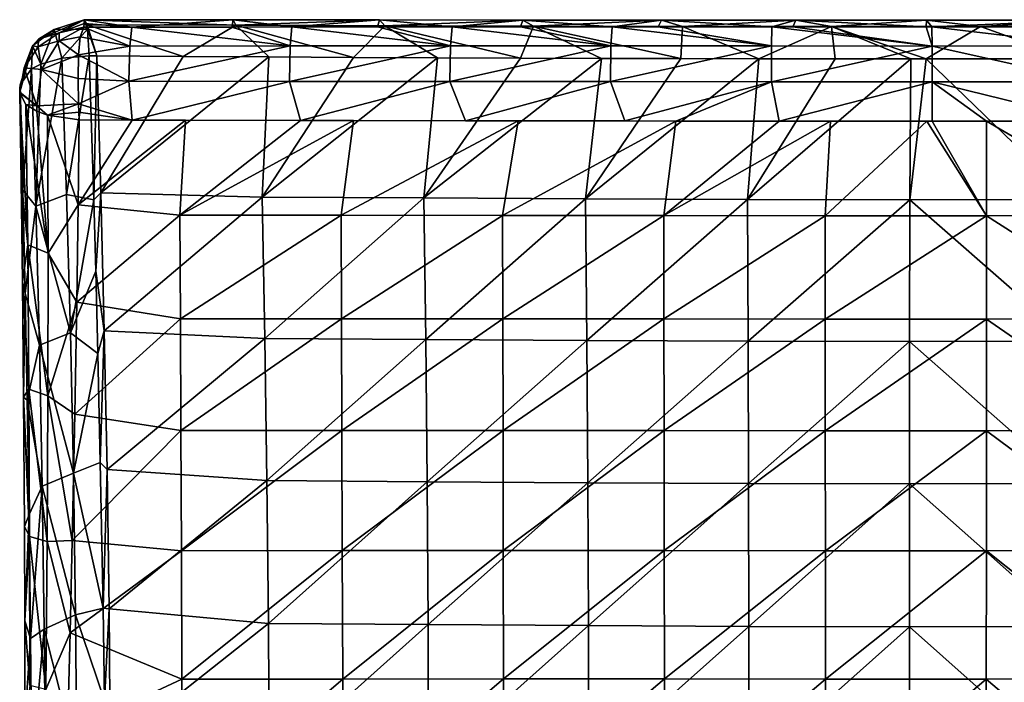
# Model space of a CAD drawing. Header units: millimetres. Extents: x -222 to 222, y 0 to 856.
# Tile 25 of 27: x -205 to 23, y 703 to 856. Entities that reach past the tile are written whole.
import ezdxf

# ---------------------------------------------------------------- set-up
doc = ezdxf.new("R2010")
doc.units = ezdxf.units.MM
doc.header["$LTSCALE"] = 65.185185
for name, color, linetype in [('18', 7, 'CONTINUOUS'), ('19', 7, 'CONTINUOUS'), ('20', 7, 'CONTINUOUS'), ('22', 7, 'CONTINUOUS'), ('24', 7, 'CONTINUOUS'), ('26', 7, 'CONTINUOUS'), ('27', 7, 'CONTINUOUS'), ('30', 7, 'CONTINUOUS'), ('31', 7, 'CONTINUOUS'), ('32', 7, 'CONTINUOUS'), ('35', 7, 'CONTINUOUS'), ('36', 7, 'CONTINUOUS')]:
    doc.layers.add(name, color=color, linetype=linetype)

msp = doc.modelspace()

# ---------------------------------------------------------------- linework, layer by layer
at = {"layer": '18', "linetype": 'Continuous'}
for points in [[(-191.01, 832.56, -534.63), (-178.71, 832.53, -535.28), (-191.19, 812.97, -525.48), (-191.01, 832.56, -534.63)], [(-178.71, 832.53, -535.28), (-166.45, 832.5, -535.89), (-191.19, 812.97, -525.48), (-178.71, 832.53, -535.28)], [(-166.45, 832.5, -535.89), (-167.69, 810.56, -525.5), (-191.19, 812.97, -525.48), (-166.45, 832.5, -535.89)], [(-166.45, 832.5, -535.89), (-139.89, 832.43, -537.05), (-167.69, 810.56, -525.5), (-166.45, 832.5, -535.89)], [(-139.89, 832.43, -537.05), (-127.63, 832.41, -537.52), (-167.69, 810.56, -525.5), (-139.89, 832.43, -537.05)], [(-127.63, 832.41, -537.52), (-130.46, 810.54, -526.89), (-167.69, 810.56, -525.5), (-127.63, 832.41, -537.52)], [(-127.63, 832.41, -537.52), (-89.59, 832.35, -538.69), (-130.46, 810.54, -526.89), (-127.63, 832.41, -537.52)], [(-101.71, 832.37, -538.36), (-89.59, 832.35, -538.69), (-127.63, 832.41, -537.52), (-101.71, 832.37, -538.36)], [(-89.59, 832.35, -538.69), (-93.2, 810.51, -527.92), (-130.46, 810.54, -526.89), (-89.59, 832.35, -538.69)], [(-89.59, 832.35, -538.69), (-53.14, 832.31, -539.43), (-93.2, 810.51, -527.92), (-89.59, 832.35, -538.69)], [(-53.14, 832.31, -539.43), (-55.94, 810.47, -528.6), (-93.2, 810.51, -527.92), (-53.14, 832.31, -539.43)], [(-64.95, 832.32, -539.24), (-53.14, 832.31, -539.43), (-89.59, 832.35, -538.69), (-64.95, 832.32, -539.24)], [(-53.14, 832.31, -539.43), (-29.26, 832.3, -539.71), (-55.94, 810.47, -528.6), (-53.14, 832.31, -539.43)], [(-29.26, 832.3, -539.71), (-17.47, 832.29, -539.79), (-55.94, 810.47, -528.6), (-29.26, 832.3, -539.71)], [(-17.47, 832.29, -539.79), (-18.67, 810.42, -528.92), (-55.94, 810.47, -528.6), (-17.47, 832.29, -539.79)], [(4.83, 832.29, -539.83), (18.61, 810.4, -528.91), (-18.67, 810.42, -528.92), (4.83, 832.29, -539.83)], [(-17.47, 832.29, -539.79), (4.83, 832.29, -539.83), (-18.67, 810.42, -528.92), (-17.47, 832.29, -539.79)], [(6.01, 832.29, -539.83), (18.61, 810.4, -528.91), (4.83, 832.29, -539.83), (6.01, 832.29, -539.83)], [(18.61, 832.29, -539.79), (18.61, 810.4, -528.91), (6.01, 832.29, -539.83), (18.61, 832.29, -539.79)], [(43.11, 832.3, -539.57), (55.88, 810.46, -528.59), (18.61, 832.29, -539.79), (43.11, 832.3, -539.57)], [(18.61, 832.29, -539.79), (55.88, 810.46, -528.59), (18.61, 810.4, -528.91), (18.61, 832.29, -539.79)], [(-191.19, 812.97, -525.48), (-167.69, 810.56, -525.5), (-191.49, 790.49, -516.33), (-191.19, 812.97, -525.48)], [(-167.69, 810.56, -525.5), (-167.59, 786.65, -515.81), (-191.49, 790.49, -516.33), (-167.69, 810.56, -525.5)], [(-167.69, 810.56, -525.5), (-130.46, 810.54, -526.89), (-167.59, 786.65, -515.81), (-167.69, 810.56, -525.5)], [(-130.46, 810.54, -526.89), (-130.37, 786.66, -516.99), (-167.59, 786.65, -515.81), (-130.46, 810.54, -526.89)], [(-130.46, 810.54, -526.89), (-93.2, 810.51, -527.92), (-130.37, 786.66, -516.99), (-130.46, 810.54, -526.89)], [(-93.2, 810.51, -527.92), (-93.15, 786.65, -517.87), (-130.37, 786.66, -516.99), (-93.2, 810.51, -527.92)], [(-93.2, 810.51, -527.92), (-55.94, 810.47, -528.6), (-93.15, 786.65, -517.87), (-93.2, 810.51, -527.92)], [(-55.94, 810.47, -528.6), (-55.91, 786.62, -518.45), (-93.15, 786.65, -517.87), (-55.94, 810.47, -528.6)], [(-55.94, 810.47, -528.6), (-18.67, 810.42, -528.92), (-55.91, 786.62, -518.45), (-55.94, 810.47, -528.6)], [(-18.67, 810.42, -528.92), (-18.66, 786.57, -518.72), (-55.91, 786.62, -518.45), (-18.67, 810.42, -528.92)], [(-18.67, 810.42, -528.92), (18.61, 810.4, -528.91), (-18.66, 786.57, -518.72), (-18.67, 810.42, -528.92)], [(18.61, 810.4, -528.91), (18.59, 786.55, -518.72), (-18.66, 786.57, -518.72), (18.61, 810.4, -528.91)], [(18.61, 810.4, -528.91), (55.84, 786.61, -518.44), (18.59, 786.55, -518.72), (18.61, 810.4, -528.91)], [(55.88, 810.46, -528.59), (55.84, 786.61, -518.44), (18.61, 810.4, -528.91), (55.88, 810.46, -528.59)], [(-191.49, 790.49, -516.33), (-167.59, 786.65, -515.81), (-191.95, 764.59, -507.19), (-191.49, 790.49, -516.33)], [(-167.59, 786.65, -515.81), (-167.48, 760.83, -506.76), (-191.95, 764.59, -507.19), (-167.59, 786.65, -515.81)], [(-167.59, 786.65, -515.81), (-130.37, 786.66, -516.99), (-167.48, 760.83, -506.76), (-167.59, 786.65, -515.81)], [(-130.37, 786.66, -516.99), (-130.29, 760.86, -507.75), (-167.48, 760.83, -506.76), (-130.37, 786.66, -516.99)], [(-130.37, 786.66, -516.99), (-93.15, 786.65, -517.87), (-130.29, 760.86, -507.75), (-130.37, 786.66, -516.99)], [(-93.15, 786.65, -517.87), (-93.08, 760.86, -508.49), (-130.29, 760.86, -507.75), (-93.15, 786.65, -517.87)], [(-93.15, 786.65, -517.87), (-55.91, 786.62, -518.45), (-93.08, 760.86, -508.49), (-93.15, 786.65, -517.87)], [(-55.91, 786.62, -518.45), (-55.87, 760.84, -508.98), (-93.08, 760.86, -508.49), (-55.91, 786.62, -518.45)], [(-55.91, 786.62, -518.45), (-18.66, 786.57, -518.72), (-55.87, 760.84, -508.98), (-55.91, 786.62, -518.45)], [(-18.66, 786.57, -518.72), (-18.64, 760.8, -509.21), (-55.87, 760.84, -508.98), (-18.66, 786.57, -518.72)], [(-18.66, 786.57, -518.72), (18.59, 786.55, -518.72), (-18.64, 760.8, -509.21), (-18.66, 786.57, -518.72)], [(18.59, 786.55, -518.72), (18.58, 760.78, -509.2), (-18.64, 760.8, -509.21), (18.59, 786.55, -518.72)], [(18.59, 786.55, -518.72), (55.8, 760.83, -508.98), (18.58, 760.78, -509.2), (18.59, 786.55, -518.72)], [(55.84, 786.61, -518.44), (55.8, 760.83, -508.98), (18.59, 786.55, -518.72), (55.84, 786.61, -518.44)], [(-191.95, 764.59, -507.19), (-167.48, 760.83, -506.76), (-192.58, 735.48, -498.36), (-191.95, 764.59, -507.19)], [(-167.48, 760.83, -506.76), (-167.36, 733.09, -498.36), (-192.58, 735.48, -498.36), (-167.48, 760.83, -506.76)], [(-167.48, 760.83, -506.76), (-130.29, 760.86, -507.75), (-167.36, 733.09, -498.36), (-167.48, 760.83, -506.76)], [(-130.29, 760.86, -507.75), (-130.2, 733.13, -499.18), (-167.36, 733.09, -498.36), (-130.29, 760.86, -507.75)], [(-130.29, 760.86, -507.75), (-93.08, 760.86, -508.49), (-130.2, 733.13, -499.18), (-130.29, 760.86, -507.75)], [(-93.08, 760.86, -508.49), (-93.02, 733.14, -499.8), (-130.2, 733.13, -499.18), (-93.08, 760.86, -508.49)], [(-93.08, 760.86, -508.49), (-55.87, 760.84, -508.98), (-93.02, 733.14, -499.8), (-93.08, 760.86, -508.49)], [(-55.87, 760.84, -508.98), (-55.83, 733.13, -500.2), (-93.02, 733.14, -499.8), (-55.87, 760.84, -508.98)], [(-55.87, 760.84, -508.98), (-18.64, 760.8, -509.21), (-55.83, 733.13, -500.2), (-55.87, 760.84, -508.98)], [(-18.64, 760.8, -509.21), (-18.63, 733.09, -500.39), (-55.83, 733.13, -500.2), (-18.64, 760.8, -509.21)], [(-18.64, 760.8, -509.21), (18.58, 760.78, -509.2), (-18.63, 733.09, -500.39), (-18.64, 760.8, -509.21)], [(18.58, 760.78, -509.2), (18.57, 733.08, -500.38), (-18.63, 733.09, -500.39), (18.58, 760.78, -509.2)], [(18.58, 760.78, -509.2), (55.76, 733.12, -500.19), (18.57, 733.08, -500.38), (18.58, 760.78, -509.2)], [(55.8, 760.83, -508.98), (55.76, 733.12, -500.19), (18.58, 760.78, -509.2), (55.8, 760.83, -508.98)], [(-192.58, 735.48, -498.36), (-167.36, 733.09, -498.36), (-193.08, 714.15, -492.68), (-192.58, 735.48, -498.36)], [(-167.36, 733.09, -498.36), (-167.23, 703.42, -490.61), (-193.08, 714.15, -492.68), (-167.36, 733.09, -498.36)], [(-167.36, 733.09, -498.36), (-130.2, 733.13, -499.18), (-167.23, 703.42, -490.61), (-167.36, 733.09, -498.36)], [(-130.2, 733.13, -499.18), (-130.1, 703.47, -491.28), (-167.23, 703.42, -490.61), (-130.2, 733.13, -499.18)], [(-130.2, 733.13, -499.18), (-93.02, 733.14, -499.8), (-130.1, 703.47, -491.28), (-130.2, 733.13, -499.18)], [(-93.02, 733.14, -499.8), (-92.94, 703.5, -491.77), (-130.1, 703.47, -491.28), (-93.02, 733.14, -499.8)], [(-93.02, 733.14, -499.8), (-55.83, 733.13, -500.2), (-92.94, 703.5, -491.77), (-93.02, 733.14, -499.8)], [(-55.83, 733.13, -500.2), (-55.78, 703.49, -492.1), (-92.94, 703.5, -491.77), (-55.83, 733.13, -500.2)], [(-55.83, 733.13, -500.2), (-18.63, 733.09, -500.39), (-55.78, 703.49, -492.1), (-55.83, 733.13, -500.2)], [(-18.63, 733.09, -500.39), (-18.62, 703.46, -492.25), (-55.78, 703.49, -492.1), (-18.63, 733.09, -500.39)], [(-18.63, 733.09, -500.39), (18.57, 733.08, -500.38), (-18.62, 703.46, -492.25), (-18.63, 733.09, -500.39)], [(18.57, 733.08, -500.38), (18.55, 703.45, -492.25), (-18.62, 703.46, -492.25), (18.57, 733.08, -500.38)], [(18.57, 733.08, -500.38), (55.72, 703.48, -492.1), (18.55, 703.45, -492.25), (18.57, 733.08, -500.38)], [(55.76, 733.12, -500.19), (55.72, 703.48, -492.1), (18.57, 733.08, -500.38), (55.76, 733.12, -500.19)], [(-193.08, 714.15, -492.68), (-167.23, 703.42, -490.61), (-193.66, 691.15, -487.2), (-193.08, 714.15, -492.68)], [(-167.23, 703.42, -490.61), (-167.1, 671.84, -483.51), (-193.66, 691.15, -487.2), (-167.23, 703.42, -490.61)], [(-167.23, 703.42, -490.61), (-130.1, 703.47, -491.28), (-167.1, 671.84, -483.51), (-167.23, 703.42, -490.61)], [(-130.1, 703.47, -491.28), (-129.99, 671.9, -484.03), (-167.1, 671.84, -483.51), (-130.1, 703.47, -491.28)], [(-130.1, 703.47, -491.28), (-92.94, 703.5, -491.77), (-129.99, 671.9, -484.03), (-130.1, 703.47, -491.28)], [(-92.94, 703.5, -491.77), (-92.87, 671.93, -484.43), (-129.99, 671.9, -484.03), (-92.94, 703.5, -491.77)], [(-92.94, 703.5, -491.77), (-55.78, 703.49, -492.1), (-92.87, 671.93, -484.43), (-92.94, 703.5, -491.77)], [(-55.78, 703.49, -492.1), (-55.74, 671.93, -484.68), (-92.87, 671.93, -484.43), (-55.78, 703.49, -492.1)], [(-55.78, 703.49, -492.1), (-18.62, 703.46, -492.25), (-55.74, 671.93, -484.68), (-55.78, 703.49, -492.1)], [(-18.62, 703.46, -492.25), (-18.6, 671.9, -484.81), (-55.74, 671.93, -484.68), (-18.62, 703.46, -492.25)], [(-18.62, 703.46, -492.25), (18.55, 703.45, -492.25), (-18.6, 671.9, -484.81), (-18.62, 703.46, -492.25)], [(18.55, 703.45, -492.25), (18.54, 671.89, -484.8), (-18.6, 671.9, -484.81), (18.55, 703.45, -492.25)], [(18.55, 703.45, -492.25), (55.67, 671.92, -484.68), (18.54, 671.89, -484.8), (18.55, 703.45, -492.25)], [(55.72, 703.48, -492.1), (55.67, 671.92, -484.68), (18.55, 703.45, -492.25), (55.72, 703.48, -492.1)]]:
    msp.add_3dface(points, dxfattribs=at)
at = {"layer": '19', "linetype": 'Continuous'}
for points in [[(-189.84, 854.81, -519.94), (-189.79, 855.7, -515.49), (-178.82, 853.97, -524.81), (-189.84, 854.81, -519.94)], [(-189.79, 855.7, -515.49), (-155.44, 855.67, -517.63), (-178.82, 853.97, -524.81), (-189.79, 855.7, -515.49)], [(-178.82, 853.97, -524.81), (-155.44, 855.67, -517.63), (-155.72, 854, -525.96), (-178.82, 853.97, -524.81)], [(-155.72, 854, -525.96), (-155.44, 855.67, -517.63), (-141.88, 854.02, -526.57), (-155.72, 854, -525.96)], [(-155.44, 855.67, -517.63), (-121.64, 855.64, -519.32), (-141.88, 854.02, -526.57), (-155.44, 855.67, -517.63)], [(-141.88, 854.02, -526.57), (-121.64, 855.64, -519.32), (-122.06, 854.03, -527.35), (-141.88, 854.02, -526.57)], [(-122.06, 854.03, -527.35), (-121.64, 855.64, -519.32), (-104.83, 854.05, -527.93), (-122.06, 854.03, -527.35)], [(-121.64, 855.64, -519.32), (-88.48, 855.62, -520.57), (-104.83, 854.05, -527.93), (-121.64, 855.64, -519.32)], [(-104.83, 854.05, -527.93), (-88.48, 855.62, -520.57), (-89.04, 854.06, -528.38), (-104.83, 854.05, -527.93)], [(-89.04, 854.06, -528.38), (-88.48, 855.62, -520.57), (-67.87, 854.07, -528.87), (-89.04, 854.06, -528.38)], [(-88.48, 855.62, -520.57), (-56.45, 855.61, -521.41), (-67.87, 854.07, -528.87), (-88.48, 855.62, -520.57)], [(-67.87, 854.07, -528.87), (-56.45, 855.61, -521.41), (-57.28, 854.08, -529.07), (-67.87, 854.07, -528.87)], [(-57.28, 854.08, -529.07), (-56.45, 855.61, -521.41), (-30.96, 854.08, -529.42), (-57.28, 854.08, -529.07)], [(-56.45, 855.61, -521.41), (-25.48, 855.6, -521.87), (-30.96, 854.08, -529.42), (-56.45, 855.61, -521.41)], [(-30.96, 854.08, -529.42), (-25.48, 855.6, -521.87), (-26.13, 854.09, -529.46), (-30.96, 854.08, -529.42)], [(-26.13, 854.09, -529.46), (-25.48, 855.6, -521.87), (4.66, 854.09, -529.56), (-26.13, 854.09, -529.46)], [(-25.48, 855.6, -521.87), (4.71, 855.6, -521.98), (4.66, 854.09, -529.56), (-25.48, 855.6, -521.87)], [(4.66, 854.09, -529.56), (4.71, 855.6, -521.98), (5.99, 854.09, -529.55), (4.66, 854.09, -529.56)], [(4.71, 855.6, -521.98), (41.24, 855.61, -521.68), (5.99, 854.09, -529.55), (4.71, 855.6, -521.98)], [(5.99, 854.09, -529.55), (41.24, 855.61, -521.68), (35.54, 854.08, -529.37), (5.99, 854.09, -529.55)], [(-189.9, 853.96, -524.2), (-189.84, 854.81, -519.94), (-178.82, 853.97, -524.81), (-189.9, 853.96, -524.2)]]:
    msp.add_3dface(points, dxfattribs=at)
at = {"layer": '20', "linetype": 'Continuous'}
for points in [[(-186.93, 847.36, -499.12), (-188.67, 847.37, -499), (-187.61, 814.09, -484.04), (-186.93, 847.36, -499.12)], [(-186.01, 815.69, -484.87), (-186.93, 847.36, -499.12), (-187.61, 814.09, -484.04), (-186.01, 815.69, -484.87)], [(-186.01, 815.69, -484.87), (-166.97, 847.22, -500.35), (-186.93, 847.36, -499.12), (-186.01, 815.69, -484.87)], [(-147.2, 847.1, -501.43), (-166.97, 847.22, -500.35), (-186.01, 815.69, -484.87), (-147.2, 847.1, -501.43)], [(-148.73, 814.73, -487.31), (-147.2, 847.1, -501.43), (-186.01, 815.69, -484.87), (-148.73, 814.73, -487.31)], [(-148.73, 814.73, -487.31), (-127.61, 847, -502.36), (-147.2, 847.1, -501.43), (-148.73, 814.73, -487.31)], [(-108.18, 846.91, -503.16), (-127.61, 847, -502.36), (-148.73, 814.73, -487.31), (-108.18, 846.91, -503.16)], [(-111.39, 814.54, -489.46), (-108.18, 846.91, -503.16), (-148.73, 814.73, -487.31), (-111.39, 814.54, -489.46)], [(-111.39, 814.54, -489.46), (-89.06, 846.83, -503.82), (-108.18, 846.91, -503.16), (-111.39, 814.54, -489.46)], [(-70.35, 846.77, -504.34), (-89.06, 846.83, -503.82), (-111.39, 814.54, -489.46), (-70.35, 846.77, -504.34)], [(-74.01, 814.37, -490.98), (-70.35, 846.77, -504.34), (-111.39, 814.54, -489.46), (-74.01, 814.37, -490.98)], [(-74.01, 814.37, -490.98), (-51.98, 846.73, -504.73), (-70.35, 846.77, -504.34), (-74.01, 814.37, -490.98)], [(-33.96, 846.7, -505), (-51.98, 846.73, -504.73), (-74.01, 814.37, -490.98), (-33.96, 846.7, -505)], [(-36.59, 814.22, -491.87), (-33.96, 846.7, -505), (-74.01, 814.37, -490.98), (-36.59, 814.22, -491.87)], [(-36.59, 814.22, -491.87), (-16.37, 846.68, -505.16), (-33.96, 846.7, -505), (-36.59, 814.22, -491.87)], [(0.85, 814.1, -492.13), (1.1, 846.68, -505.2), (-36.59, 814.22, -491.87), (0.85, 814.1, -492.13)], [(1.1, 846.68, -505.2), (-16.37, 846.68, -505.16), (-36.59, 814.22, -491.87), (1.1, 846.68, -505.2)], [(38.28, 814.21, -491.83), (4.68, 846.68, -505.2), (0.85, 814.1, -492.13), (38.28, 814.21, -491.83)], [(0.85, 814.1, -492.13), (4.68, 846.68, -505.2), (1.1, 846.68, -505.2), (0.85, 814.1, -492.13)], [(38.28, 814.21, -491.83), (37.98, 846.7, -504.95), (4.68, 846.68, -505.2), (38.28, 814.21, -491.83)], [(-187.15, 797.62, -477.1), (-186.01, 815.69, -484.87), (-187.61, 814.09, -484.04), (-187.15, 797.62, -477.1)], [(-185.17, 783.85, -471.69), (-186.01, 815.69, -484.87), (-187.15, 797.62, -477.1), (-185.17, 783.85, -471.69)], [(-185.17, 783.85, -471.69), (-148.73, 814.73, -487.31), (-186.01, 815.69, -484.87), (-185.17, 783.85, -471.69)], [(-148.09, 782.09, -474.35), (-148.73, 814.73, -487.31), (-185.17, 783.85, -471.69), (-148.09, 782.09, -474.35)], [(-148.09, 782.09, -474.35), (-111.39, 814.54, -489.46), (-148.73, 814.73, -487.31), (-148.09, 782.09, -474.35)], [(-110.94, 781.85, -476.88), (-111.39, 814.54, -489.46), (-148.09, 782.09, -474.35), (-110.94, 781.85, -476.88)], [(-110.94, 781.85, -476.88), (-74.01, 814.37, -490.98), (-111.39, 814.54, -489.46), (-110.94, 781.85, -476.88)], [(-73.72, 781.66, -478.67), (-74.01, 814.37, -490.98), (-110.94, 781.85, -476.88), (-73.72, 781.66, -478.67)], [(-73.72, 781.66, -478.67), (-36.59, 814.22, -491.87), (-74.01, 814.37, -490.98), (-73.72, 781.66, -478.67)], [(-36.45, 781.5, -479.73), (-36.59, 814.22, -491.87), (-73.72, 781.66, -478.67), (-36.45, 781.5, -479.73)], [(-36.45, 781.5, -479.73), (0.85, 814.1, -492.13), (-36.59, 814.22, -491.87), (-36.45, 781.5, -479.73)], [(38.14, 781.48, -479.69), (38.28, 814.21, -491.83), (0.85, 814.1, -492.13), (38.14, 781.48, -479.69)], [(0.84, 781.38, -480.05), (0.85, 814.1, -492.13), (-36.45, 781.5, -479.73), (0.84, 781.38, -480.05)], [(0.84, 781.38, -480.05), (38.14, 781.48, -479.69), (0.85, 814.1, -492.13), (0.84, 781.38, -480.05)], [(-186.66, 778.62, -469.47), (-185.17, 783.85, -471.69), (-187.15, 797.62, -477.1), (-186.66, 778.62, -469.47)], [(-186.09, 753.44, -459.98), (-185.17, 783.85, -471.69), (-186.66, 778.62, -469.47), (-186.09, 753.44, -459.98)], [(-184.52, 751.86, -459.58), (-185.17, 783.85, -471.69), (-186.09, 753.44, -459.98), (-184.52, 751.86, -459.58)], [(-184.52, 751.86, -459.58), (-148.09, 782.09, -474.35), (-185.17, 783.85, -471.69), (-184.52, 751.86, -459.58)], [(-147.61, 749.28, -462.47), (-148.09, 782.09, -474.35), (-184.52, 751.86, -459.58), (-147.61, 749.28, -462.47)], [(-147.61, 749.28, -462.47), (-110.94, 781.85, -476.88), (-148.09, 782.09, -474.35), (-147.61, 749.28, -462.47)], [(-110.61, 749.02, -465.35), (-110.94, 781.85, -476.88), (-147.61, 749.28, -462.47), (-110.61, 749.02, -465.35)], [(-110.61, 749.02, -465.35), (-73.72, 781.66, -478.67), (-110.94, 781.85, -476.88), (-110.61, 749.02, -465.35)], [(-73.51, 748.8, -467.4), (-73.72, 781.66, -478.67), (-110.61, 749.02, -465.35), (-73.51, 748.8, -467.4)], [(-73.51, 748.8, -467.4), (-36.45, 781.5, -479.73), (-73.72, 781.66, -478.67), (-73.51, 748.8, -467.4)], [(-36.35, 748.63, -468.61), (-36.45, 781.5, -479.73), (-73.51, 748.8, -467.4), (-36.35, 748.63, -468.61)], [(-36.35, 748.63, -468.61), (0.84, 781.38, -480.05), (-36.45, 781.5, -479.73), (-36.35, 748.63, -468.61)], [(0.84, 748.52, -468.98), (0.84, 781.38, -480.05), (-36.35, 748.63, -468.61), (0.84, 748.52, -468.98)], [(38.03, 748.62, -468.57), (38.14, 781.48, -479.69), (0.84, 781.38, -480.05), (38.03, 748.62, -468.57)], [(0.84, 748.52, -468.98), (38.03, 748.62, -468.57), (0.84, 781.38, -480.05), (0.84, 748.52, -468.98)], [(-185.45, 719.85, -448.4), (-184.52, 751.86, -459.58), (-186.09, 753.44, -459.98), (-185.45, 719.85, -448.4)], [(-184.06, 719.7, -448.53), (-184.52, 751.86, -459.58), (-185.45, 719.85, -448.4), (-184.06, 719.7, -448.53)], [(-184.06, 719.7, -448.53), (-147.61, 749.28, -462.47), (-184.52, 751.86, -459.58), (-184.06, 719.7, -448.53)], [(-147.28, 716.33, -451.66), (-147.61, 749.28, -462.47), (-184.06, 719.7, -448.53), (-147.28, 716.33, -451.66)], [(-147.28, 716.33, -451.66), (-110.61, 749.02, -465.35), (-147.61, 749.28, -462.47), (-147.28, 716.33, -451.66)], [(-110.38, 716.03, -454.86), (-110.61, 749.02, -465.35), (-147.28, 716.33, -451.66), (-110.38, 716.03, -454.86)], [(-110.38, 716.03, -454.86), (-73.51, 748.8, -467.4), (-110.61, 749.02, -465.35), (-110.38, 716.03, -454.86)], [(-73.37, 715.8, -457.14), (-73.51, 748.8, -467.4), (-110.38, 716.03, -454.86), (-73.37, 715.8, -457.14)], [(-73.37, 715.8, -457.14), (-36.35, 748.63, -468.61), (-73.51, 748.8, -467.4), (-73.37, 715.8, -457.14)], [(-36.29, 715.63, -458.49), (-36.35, 748.63, -468.61), (-73.37, 715.8, -457.14), (-36.29, 715.63, -458.49)], [(-36.29, 715.63, -458.49), (0.84, 748.52, -468.98), (-36.35, 748.63, -468.61), (-36.29, 715.63, -458.49)], [(0.84, 715.52, -458.92), (0.84, 748.52, -468.98), (-36.29, 715.63, -458.49), (0.84, 715.52, -458.92)], [(37.96, 715.62, -458.45), (38.03, 748.62, -468.57), (0.84, 748.52, -468.98), (37.96, 715.62, -458.45)], [(0.84, 715.52, -458.92), (37.96, 715.62, -458.45), (0.84, 748.52, -468.98), (0.84, 715.52, -458.92)], [(-185.13, 698.51, -441.68), (-184.06, 719.7, -448.53), (-185.45, 719.85, -448.4), (-185.13, 698.51, -441.68)], [(-183.79, 687.39, -438.54), (-184.06, 719.7, -448.53), (-185.13, 698.51, -441.68), (-183.79, 687.39, -438.54)], [(-183.79, 687.39, -438.54), (-147.28, 716.33, -451.66), (-184.06, 719.7, -448.53), (-183.79, 687.39, -438.54)], [(-147.11, 683.21, -441.93), (-147.28, 716.33, -451.66), (-183.79, 687.39, -438.54), (-147.11, 683.21, -441.93)], [(-147.11, 683.21, -441.93), (-110.38, 716.03, -454.86), (-147.28, 716.33, -451.66), (-147.11, 683.21, -441.93)], [(-110.27, 682.9, -445.42), (-110.38, 716.03, -454.86), (-147.11, 683.21, -441.93), (-110.27, 682.9, -445.42)], [(-110.27, 682.9, -445.42), (-73.37, 715.8, -457.14), (-110.38, 716.03, -454.86), (-110.27, 682.9, -445.42)], [(-73.31, 682.66, -447.91), (-73.37, 715.8, -457.14), (-110.27, 682.9, -445.42), (-73.31, 682.66, -447.91)], [(-73.31, 682.66, -447.91), (-36.29, 715.63, -458.49), (-73.37, 715.8, -457.14), (-73.31, 682.66, -447.91)], [(-36.25, 682.49, -449.39), (-36.29, 715.63, -458.49), (-73.31, 682.66, -447.91), (-36.25, 682.49, -449.39)], [(-36.25, 682.49, -449.39), (0.84, 715.52, -458.92), (-36.29, 715.63, -458.49), (-36.25, 682.49, -449.39)], [(0.84, 682.38, -449.86), (0.84, 715.52, -458.92), (-36.25, 682.49, -449.39), (0.84, 682.38, -449.86)], [(37.93, 682.48, -449.34), (37.96, 715.62, -458.45), (0.84, 715.52, -458.92), (37.93, 682.48, -449.34)], [(0.84, 682.38, -449.86), (37.93, 682.48, -449.34), (0.84, 715.52, -458.92), (0.84, 682.38, -449.86)]]:
    msp.add_3dface(points, dxfattribs=at)
at = {"layer": '22', "linetype": 'Continuous'}
for points in [[(-204.72, 838.97, -521.57), (-204.71, 838.9, -521.54), (-204.65, 839.81, -517.05), (-204.72, 838.97, -521.57)], [(-204.71, 838.83, -521.51), (-204.36, 818.45, -512.41), (-204.59, 840.7, -512.31), (-204.71, 838.83, -521.51)], [(-204.71, 838.9, -521.54), (-204.71, 838.83, -521.51), (-204.59, 840.7, -512.31), (-204.71, 838.9, -521.54)], [(-204.59, 840.7, -512.31), (-204.65, 839.81, -517.05), (-204.71, 838.9, -521.54), (-204.59, 840.7, -512.31)], [(-204.59, 840.7, -512.31), (-204.36, 818.45, -512.41), (-203.97, 816.32, -500.89), (-204.59, 840.7, -512.31)], [(-204.36, 818.45, -512.41), (-204.05, 795.19, -503.49), (-203.97, 816.32, -500.89), (-204.36, 818.45, -512.41)], [(-203.97, 816.32, -500.89), (-204.05, 795.19, -503.49), (-203.45, 792.52, -490.47), (-203.97, 816.32, -500.89)], [(-204.05, 795.19, -503.49), (-203.8, 768.53, -494.81), (-203.45, 792.52, -490.47), (-204.05, 795.19, -503.49)], [(-203.45, 792.52, -490.47), (-203.8, 768.53, -494.81), (-202.98, 767.87, -480.43), (-203.45, 792.52, -490.47)], [(-203.8, 768.53, -494.81), (-203.63, 738.69, -486.65), (-202.56, 741.44, -470.5), (-203.8, 768.53, -494.81)], [(-202.98, 767.87, -480.43), (-203.8, 768.53, -494.81), (-202.56, 741.44, -470.5), (-202.98, 767.87, -480.43)], [(-203.63, 738.69, -486.65), (-203.55, 716.9, -481.55), (-202.56, 741.44, -470.5), (-203.63, 738.69, -486.65)], [(-202.56, 741.44, -470.5), (-203.55, 716.9, -481.55), (-202.2, 712.79, -460.7), (-202.56, 741.44, -470.5)], [(-203.55, 716.9, -481.55), (-203.49, 693.46, -476.73), (-202.2, 712.79, -460.7), (-203.55, 716.9, -481.55)], [(-202.2, 712.79, -460.7), (-203.49, 693.46, -476.73), (-201.94, 683.41, -451.66), (-202.2, 712.79, -460.7)]]:
    msp.add_3dface(points, dxfattribs=at)
at = {"layer": '24', "linetype": 'Continuous'}
for points in [[(-204.36, 818.45, -512.41), (-204.71, 838.83, -521.51), (-202.86, 803.72, -513.39), (-204.36, 818.45, -512.41)], [(-202.86, 803.72, -513.39), (-204.71, 838.83, -521.51), (-203.33, 836.16, -527.21), (-202.86, 803.72, -513.39)], [(-202.86, 803.72, -513.39), (-203.33, 836.16, -527.21), (-198.14, 801.77, -518.4), (-202.86, 803.72, -513.39)], [(-203.33, 836.16, -527.21), (-200.79, 834.56, -530.58), (-198.14, 801.77, -518.4), (-203.33, 836.16, -527.21)], [(-198.14, 801.77, -518.4), (-200.79, 834.56, -530.58), (-198.31, 833.65, -532.48), (-198.14, 801.77, -518.4)], [(-191.01, 832.56, -534.63), (-191.19, 812.97, -525.48), (-198.31, 833.65, -532.48), (-191.01, 832.56, -534.63)], [(-191.19, 812.97, -525.48), (-198.14, 801.77, -518.4), (-198.31, 833.65, -532.48), (-191.19, 812.97, -525.48)], [(-204.05, 795.19, -503.49), (-204.36, 818.45, -512.41), (-202.86, 803.72, -513.39), (-204.05, 795.19, -503.49)], [(-191.19, 812.97, -525.48), (-191.49, 790.49, -516.33), (-198.14, 801.77, -518.4), (-191.19, 812.97, -525.48)], [(-202.58, 770.37, -501.83), (-204.05, 795.19, -503.49), (-202.86, 803.72, -513.39), (-202.58, 770.37, -501.83)], [(-202.58, 770.37, -501.83), (-202.86, 803.72, -513.39), (-198.18, 768.85, -506.52), (-202.58, 770.37, -501.83)], [(-198.18, 768.85, -506.52), (-202.86, 803.72, -513.39), (-198.14, 801.77, -518.4), (-198.18, 768.85, -506.52)], [(-191.49, 790.49, -516.33), (-198.18, 768.85, -506.52), (-198.14, 801.77, -518.4), (-191.49, 790.49, -516.33)], [(-203.8, 768.53, -494.81), (-204.05, 795.19, -503.49), (-202.58, 770.37, -501.83), (-203.8, 768.53, -494.81)], [(-191.49, 790.49, -516.33), (-191.95, 764.59, -507.19), (-198.18, 768.85, -506.52), (-191.49, 790.49, -516.33)], [(-202.45, 736.4, -492.1), (-203.8, 768.53, -494.81), (-202.58, 770.37, -501.83), (-202.45, 736.4, -492.1)], [(-202.45, 736.4, -492.1), (-202.58, 770.37, -501.83), (-198.38, 735.22, -496.45), (-202.45, 736.4, -492.1)], [(-198.38, 735.22, -496.45), (-202.58, 770.37, -501.83), (-198.18, 768.85, -506.52), (-198.38, 735.22, -496.45)], [(-192.58, 735.48, -498.36), (-198.38, 735.22, -496.45), (-198.18, 768.85, -506.52), (-192.58, 735.48, -498.36)], [(-191.95, 764.59, -507.19), (-192.58, 735.48, -498.36), (-198.18, 768.85, -506.52), (-191.95, 764.59, -507.19)], [(-203.63, 738.69, -486.65), (-203.8, 768.53, -494.81), (-202.45, 736.4, -492.1), (-203.63, 738.69, -486.65)], [(-203.55, 716.9, -481.55), (-203.63, 738.69, -486.65), (-202.45, 736.4, -492.1), (-203.55, 716.9, -481.55)], [(-202.41, 702.01, -483.9), (-203.55, 716.9, -481.55), (-202.45, 736.4, -492.1), (-202.41, 702.01, -483.9)], [(-202.41, 702.01, -483.9), (-202.45, 736.4, -492.1), (-198.69, 701.09, -487.87), (-202.41, 702.01, -483.9)], [(-198.69, 701.09, -487.87), (-202.45, 736.4, -492.1), (-198.38, 735.22, -496.45), (-198.69, 701.09, -487.87)], [(-193.08, 714.15, -492.68), (-198.69, 701.09, -487.87), (-198.38, 735.22, -496.45), (-193.08, 714.15, -492.68)], [(-192.58, 735.48, -498.36), (-193.08, 714.15, -492.68), (-198.38, 735.22, -496.45), (-192.58, 735.48, -498.36)], [(-203.49, 693.46, -476.73), (-203.55, 716.9, -481.55), (-202.41, 702.01, -483.9), (-203.49, 693.46, -476.73)], [(-193.08, 714.15, -492.68), (-193.66, 691.15, -487.2), (-198.69, 701.09, -487.87), (-193.08, 714.15, -492.68)]]:
    msp.add_3dface(points, dxfattribs=at)
at = {"layer": '26', "linetype": 'Continuous'}
for points in [[(-193.88, 815.32, -485.48), (-195, 846.82, -499.82), (-200.95, 812.68, -490.1), (-193.88, 815.32, -485.48)], [(-200.95, 812.68, -490.1), (-195, 846.82, -499.82), (-199.83, 845.42, -502.52), (-200.95, 812.68, -490.1)], [(-193.88, 815.32, -485.48), (-188.67, 847.37, -499), (-195, 846.82, -499.82), (-193.88, 815.32, -485.48)], [(-187.61, 814.09, -484.04), (-188.67, 847.37, -499), (-193.88, 815.32, -485.48), (-187.61, 814.09, -484.04)], [(-204.59, 840.7, -512.31), (-203.97, 816.32, -500.89), (-201.95, 844.33, -504.71), (-204.59, 840.7, -512.31)], [(-201.95, 844.33, -504.71), (-203.97, 816.32, -500.89), (-200.95, 812.68, -490.1), (-201.95, 844.33, -504.71)], [(-201.95, 844.33, -504.71), (-200.95, 812.68, -490.1), (-199.83, 845.42, -502.52), (-201.95, 844.33, -504.71)], [(-203.97, 816.32, -500.89), (-203.45, 792.52, -490.47), (-200.95, 812.68, -490.1), (-203.97, 816.32, -500.89)], [(-192.97, 783.38, -472.11), (-193.88, 815.32, -485.48), (-200.95, 812.68, -490.1), (-192.97, 783.38, -472.11)], [(-192.97, 783.38, -472.11), (-187.61, 814.09, -484.04), (-193.88, 815.32, -485.48), (-192.97, 783.38, -472.11)], [(-200.95, 812.68, -490.1), (-203.45, 792.52, -490.47), (-200.13, 780.55, -476.54), (-200.95, 812.68, -490.1)], [(-192.97, 783.38, -472.11), (-200.95, 812.68, -490.1), (-200.13, 780.55, -476.54), (-192.97, 783.38, -472.11)], [(-187.15, 797.62, -477.1), (-187.61, 814.09, -484.04), (-192.97, 783.38, -472.11), (-187.15, 797.62, -477.1)], [(-186.66, 778.62, -469.47), (-187.15, 797.62, -477.1), (-192.97, 783.38, -472.11), (-186.66, 778.62, -469.47)], [(-203.45, 792.52, -490.47), (-202.98, 767.87, -480.43), (-200.13, 780.55, -476.54), (-203.45, 792.52, -490.47)], [(-192.28, 751.02, -459.78), (-192.97, 783.38, -472.11), (-200.13, 780.55, -476.54), (-192.28, 751.02, -459.78)], [(-192.28, 751.02, -459.78), (-186.66, 778.62, -469.47), (-192.97, 783.38, -472.11), (-192.28, 751.02, -459.78)], [(-200.13, 780.55, -476.54), (-202.98, 767.87, -480.43), (-199.5, 747.97, -464.08), (-200.13, 780.55, -476.54)], [(-192.28, 751.02, -459.78), (-200.13, 780.55, -476.54), (-199.5, 747.97, -464.08), (-192.28, 751.02, -459.78)], [(-186.09, 753.44, -459.98), (-186.66, 778.62, -469.47), (-192.28, 751.02, -459.78), (-186.09, 753.44, -459.98)], [(-202.98, 767.87, -480.43), (-202.56, 741.44, -470.5), (-199.5, 747.97, -464.08), (-202.98, 767.87, -480.43)], [(-185.45, 719.85, -448.4), (-186.09, 753.44, -459.98), (-192.28, 751.02, -459.78), (-185.45, 719.85, -448.4)], [(-191.79, 718.26, -448.51), (-192.28, 751.02, -459.78), (-199.5, 747.97, -464.08), (-191.79, 718.26, -448.51)], [(-191.79, 718.26, -448.51), (-185.45, 719.85, -448.4), (-192.28, 751.02, -459.78), (-191.79, 718.26, -448.51)], [(-202.56, 741.44, -470.5), (-202.2, 712.79, -460.7), (-199.5, 747.97, -464.08), (-202.56, 741.44, -470.5)], [(-199.5, 747.97, -464.08), (-202.2, 712.79, -460.7), (-199.04, 714.96, -452.74), (-199.5, 747.97, -464.08)], [(-191.79, 718.26, -448.51), (-199.5, 747.97, -464.08), (-199.04, 714.96, -452.74), (-191.79, 718.26, -448.51)], [(-185.13, 698.51, -441.68), (-185.45, 719.85, -448.4), (-191.79, 718.26, -448.51), (-185.13, 698.51, -441.68)], [(-191.51, 685.14, -438.32), (-191.79, 718.26, -448.51), (-199.04, 714.96, -452.74), (-191.51, 685.14, -438.32)], [(-191.51, 685.14, -438.32), (-185.13, 698.51, -441.68), (-191.79, 718.26, -448.51), (-191.51, 685.14, -438.32)], [(-202.2, 712.79, -460.7), (-201.94, 683.41, -451.66), (-199.04, 714.96, -452.74), (-202.2, 712.79, -460.7)], [(-199.04, 714.96, -452.74), (-201.94, 683.41, -451.66), (-198.76, 681.59, -442.55), (-199.04, 714.96, -452.74)], [(-191.51, 685.14, -438.32), (-199.04, 714.96, -452.74), (-198.76, 681.59, -442.55), (-191.51, 685.14, -438.32)]]:
    msp.add_3dface(points, dxfattribs=at)
at = {"layer": '27', "linetype": 'Continuous'}
for points in [[(-155.44, 855.67, -517.63), (-189.79, 855.7, -515.49), (-154.78, 854.41, -508.05), (-155.44, 855.67, -517.63)], [(-189.79, 855.7, -515.49), (-189.14, 854.53, -506.1), (-154.78, 854.41, -508.05), (-189.79, 855.7, -515.49)], [(-121.64, 855.64, -519.32), (-155.44, 855.67, -517.63), (-154.78, 854.41, -508.05), (-121.64, 855.64, -519.32)], [(-121.64, 855.64, -519.32), (-154.78, 854.41, -508.05), (-120.41, 854.3, -509.61), (-121.64, 855.64, -519.32)], [(-88.48, 855.62, -520.57), (-121.64, 855.64, -519.32), (-120.41, 854.3, -509.61), (-88.48, 855.62, -520.57)], [(-88.48, 855.62, -520.57), (-120.41, 854.3, -509.61), (-86.01, 854.22, -510.78), (-88.48, 855.62, -520.57)], [(-56.45, 855.61, -521.41), (-88.48, 855.62, -520.57), (-86.01, 854.22, -510.78), (-56.45, 855.61, -521.41)], [(-56.45, 855.61, -521.41), (-86.01, 854.22, -510.78), (-51.61, 854.17, -511.56), (-56.45, 855.61, -521.41)], [(-25.48, 855.6, -521.87), (-56.45, 855.61, -521.41), (-51.61, 854.17, -511.56), (-25.48, 855.6, -521.87)], [(-25.48, 855.6, -521.87), (-51.61, 854.17, -511.56), (-17.2, 854.14, -511.95), (-25.48, 855.6, -521.87)], [(4.71, 855.6, -521.98), (-25.48, 855.6, -521.87), (-17.2, 854.14, -511.95), (4.71, 855.6, -521.98)], [(4.71, 855.6, -521.98), (-17.2, 854.14, -511.95), (17.2, 854.14, -511.95), (4.71, 855.6, -521.98)], [(41.24, 855.61, -521.68), (4.71, 855.6, -521.98), (17.2, 854.14, -511.95), (41.24, 855.61, -521.68)], [(41.24, 855.61, -521.68), (17.2, 854.14, -511.95), (51.61, 854.17, -511.56), (41.24, 855.61, -521.68)], [(-186.93, 847.36, -499.12), (-166.97, 847.22, -500.35), (-189.14, 854.53, -506.1), (-186.93, 847.36, -499.12)], [(-189.14, 854.53, -506.1), (-166.97, 847.22, -500.35), (-154.78, 854.41, -508.05), (-189.14, 854.53, -506.1)], [(-186.93, 847.36, -499.12), (-189.14, 854.53, -506.1), (-189.12, 854.39, -505.81), (-186.93, 847.36, -499.12)], [(-189.02, 853.51, -504.3), (-186.93, 847.36, -499.12), (-189.12, 854.39, -505.81), (-189.02, 853.51, -504.3)], [(-188.67, 847.37, -499), (-186.93, 847.36, -499.12), (-189.02, 853.51, -504.3), (-188.67, 847.37, -499)], [(-166.97, 847.22, -500.35), (-147.2, 847.1, -501.43), (-154.78, 854.41, -508.05), (-166.97, 847.22, -500.35)], [(-147.2, 847.1, -501.43), (-127.61, 847, -502.36), (-154.78, 854.41, -508.05), (-147.2, 847.1, -501.43)], [(-154.78, 854.41, -508.05), (-127.61, 847, -502.36), (-120.41, 854.3, -509.61), (-154.78, 854.41, -508.05)], [(-127.61, 847, -502.36), (-108.18, 846.91, -503.16), (-120.41, 854.3, -509.61), (-127.61, 847, -502.36)], [(-108.18, 846.91, -503.16), (-89.06, 846.83, -503.82), (-120.41, 854.3, -509.61), (-108.18, 846.91, -503.16)], [(-120.41, 854.3, -509.61), (-89.06, 846.83, -503.82), (-86.01, 854.22, -510.78), (-120.41, 854.3, -509.61)], [(-89.06, 846.83, -503.82), (-70.35, 846.77, -504.34), (-86.01, 854.22, -510.78), (-89.06, 846.83, -503.82)], [(-70.35, 846.77, -504.34), (-51.98, 846.73, -504.73), (-86.01, 854.22, -510.78), (-70.35, 846.77, -504.34)], [(-86.01, 854.22, -510.78), (-51.98, 846.73, -504.73), (-51.61, 854.17, -511.56), (-86.01, 854.22, -510.78)], [(-51.98, 846.73, -504.73), (-33.96, 846.7, -505), (-51.61, 854.17, -511.56), (-51.98, 846.73, -504.73)], [(-51.61, 854.17, -511.56), (-33.96, 846.7, -505), (-17.2, 854.14, -511.95), (-51.61, 854.17, -511.56)], [(-33.96, 846.7, -505), (-16.37, 846.68, -505.16), (-17.2, 854.14, -511.95), (-33.96, 846.7, -505)], [(1.1, 846.68, -505.2), (4.68, 846.68, -505.2), (-17.2, 854.14, -511.95), (1.1, 846.68, -505.2)], [(-17.2, 854.14, -511.95), (4.68, 846.68, -505.2), (17.2, 854.14, -511.95), (-17.2, 854.14, -511.95)], [(-16.37, 846.68, -505.16), (1.1, 846.68, -505.2), (-17.2, 854.14, -511.95), (-16.37, 846.68, -505.16)], [(4.68, 846.68, -505.2), (37.98, 846.7, -504.95), (17.2, 854.14, -511.95), (4.68, 846.68, -505.2)], [(17.2, 854.14, -511.95), (37.98, 846.7, -504.95), (51.61, 854.17, -511.56), (17.2, 854.14, -511.95)]]:
    msp.add_3dface(points, dxfattribs=at)
at = {"layer": '30', "linetype": 'Continuous'}
for points in [[(-189.79, 855.7, -515.49), (-200.39, 851.24, -514.47), (-196.73, 853.47, -508.23), (-189.79, 855.7, -515.49)], [(-189.79, 855.7, -515.49), (-196.73, 853.47, -508.23), (-189.02, 853.51, -504.3), (-189.79, 855.7, -515.49)], [(-189.79, 855.7, -515.49), (-189.02, 853.51, -504.3), (-189.14, 854.53, -506.1), (-189.79, 855.7, -515.49)], [(-201.73, 849.68, -514.14), (-199.83, 845.42, -502.52), (-196.73, 853.47, -508.23), (-201.73, 849.68, -514.14)], [(-200.39, 851.24, -514.47), (-201.73, 849.68, -514.14), (-196.73, 853.47, -508.23), (-200.39, 851.24, -514.47)], [(-199.83, 845.42, -502.52), (-195, 846.82, -499.82), (-196.73, 853.47, -508.23), (-199.83, 845.42, -502.52)], [(-196.73, 853.47, -508.23), (-195, 846.82, -499.82), (-189.02, 853.51, -504.3), (-196.73, 853.47, -508.23)], [(-195, 846.82, -499.82), (-188.67, 847.37, -499), (-189.02, 853.51, -504.3), (-195, 846.82, -499.82)], [(-189.14, 854.53, -506.1), (-189.02, 853.51, -504.3), (-189.12, 854.39, -505.81), (-189.14, 854.53, -506.1)], [(-204.59, 840.7, -512.31), (-201.95, 844.33, -504.71), (-201.73, 849.68, -514.14), (-204.59, 840.7, -512.31)], [(-201.95, 844.33, -504.71), (-199.83, 845.42, -502.52), (-201.73, 849.68, -514.14), (-201.95, 844.33, -504.71)]]:
    msp.add_3dface(points, dxfattribs=at)
at = {"layer": '31', "linetype": 'Continuous'}
for points in [[(-200.39, 851.24, -514.47), (-189.79, 855.7, -515.49), (-195.6, 852.69, -524.4), (-200.39, 851.24, -514.47)], [(-189.79, 855.7, -515.49), (-189.84, 854.81, -519.94), (-195.6, 852.69, -524.4), (-189.79, 855.7, -515.49)], [(-189.9, 853.96, -524.2), (-195.6, 852.69, -524.4), (-189.84, 854.81, -519.94), (-189.9, 853.96, -524.2)], [(-201.73, 849.68, -514.14), (-200.39, 851.24, -514.47), (-200.44, 849.43, -523.86), (-201.73, 849.68, -514.14)], [(-200.44, 849.43, -523.86), (-200.39, 851.24, -514.47), (-195.6, 852.69, -524.4), (-200.44, 849.43, -523.86)], [(-204.72, 838.97, -521.57), (-204.65, 839.81, -517.05), (-201.73, 849.68, -514.14), (-204.72, 838.97, -521.57)], [(-204.72, 838.97, -521.57), (-201.73, 849.68, -514.14), (-203.65, 844.62, -522.8), (-204.72, 838.97, -521.57)], [(-204.65, 839.81, -517.05), (-204.59, 840.7, -512.31), (-201.73, 849.68, -514.14), (-204.65, 839.81, -517.05)], [(-203.65, 844.62, -522.8), (-201.73, 849.68, -514.14), (-200.44, 849.43, -523.86), (-203.65, 844.62, -522.8)]]:
    msp.add_3dface(points, dxfattribs=at)
at = {"layer": '32', "linetype": 'Continuous'}
for points in [[(-189.9, 853.96, -524.2), (-179.3, 849.61, -532.71), (-190.72, 851.73, -529.54), (-189.9, 853.96, -524.2)], [(-189.9, 853.96, -524.2), (-178.82, 853.97, -524.81), (-179.3, 849.61, -532.71), (-189.9, 853.96, -524.2)], [(-178.82, 853.97, -524.81), (-142.26, 849.63, -534.5), (-179.3, 849.61, -532.71), (-178.82, 853.97, -524.81)], [(-178.82, 853.97, -524.81), (-155.72, 854, -525.96), (-142.26, 849.63, -534.5), (-178.82, 853.97, -524.81)], [(-155.72, 854, -525.96), (-141.88, 854.02, -526.57), (-142.26, 849.63, -534.5), (-155.72, 854, -525.96)], [(-141.88, 854.02, -526.57), (-105.21, 849.64, -535.88), (-142.26, 849.63, -534.5), (-141.88, 854.02, -526.57)], [(-141.88, 854.02, -526.57), (-122.06, 854.03, -527.35), (-105.21, 849.64, -535.88), (-141.88, 854.02, -526.57)], [(-122.06, 854.03, -527.35), (-104.83, 854.05, -527.93), (-105.21, 849.64, -535.88), (-122.06, 854.03, -527.35)], [(-104.83, 854.05, -527.93), (-68.14, 849.65, -536.85), (-105.21, 849.64, -535.88), (-104.83, 854.05, -527.93)], [(-104.83, 854.05, -527.93), (-89.04, 854.06, -528.38), (-68.14, 849.65, -536.85), (-104.83, 854.05, -527.93)], [(-89.04, 854.06, -528.38), (-67.87, 854.07, -528.87), (-68.14, 849.65, -536.85), (-89.04, 854.06, -528.38)], [(-67.87, 854.07, -528.87), (-31.07, 849.64, -537.41), (-68.14, 849.65, -536.85), (-67.87, 854.07, -528.87)], [(-67.87, 854.07, -528.87), (-57.28, 854.08, -529.07), (-31.07, 849.64, -537.41), (-67.87, 854.07, -528.87)], [(-57.28, 854.08, -529.07), (-30.96, 854.08, -529.42), (-31.07, 849.64, -537.41), (-57.28, 854.08, -529.07)], [(-30.96, 854.08, -529.42), (6.01, 849.62, -537.57), (-31.07, 849.64, -537.41), (-30.96, 854.08, -529.42)], [(-30.96, 854.08, -529.42), (-26.13, 854.09, -529.46), (6.01, 849.62, -537.57), (-30.96, 854.08, -529.42)], [(-26.13, 854.09, -529.46), (4.66, 854.09, -529.56), (6.01, 849.62, -537.57), (-26.13, 854.09, -529.46)], [(4.66, 854.09, -529.56), (5.99, 854.09, -529.55), (6.01, 849.62, -537.57), (4.66, 854.09, -529.56)], [(5.99, 854.09, -529.55), (35.54, 854.08, -529.37), (43.09, 849.64, -537.28), (5.99, 854.09, -529.55)], [(5.99, 854.09, -529.55), (43.09, 849.64, -537.28), (6.01, 849.62, -537.57), (5.99, 854.09, -529.55)], [(-190.72, 851.73, -529.54), (-179.3, 849.61, -532.71), (-191.12, 847.59, -533.66), (-190.72, 851.73, -529.54)], [(-179.3, 849.61, -532.71), (-179.5, 841.48, -536.68), (-191.12, 847.59, -533.66), (-179.3, 849.61, -532.71)], [(-142.26, 849.63, -534.5), (-142.42, 841.47, -538.46), (-179.5, 841.48, -536.68), (-142.26, 849.63, -534.5)], [(-179.3, 849.61, -532.71), (-142.26, 849.63, -534.5), (-179.5, 841.48, -536.68), (-179.3, 849.61, -532.71)], [(-105.21, 849.64, -535.88), (-105.33, 841.45, -539.83), (-142.42, 841.47, -538.46), (-105.21, 849.64, -535.88)], [(-142.26, 849.63, -534.5), (-105.21, 849.64, -535.88), (-142.42, 841.47, -538.46), (-142.26, 849.63, -534.5)], [(-68.14, 849.65, -536.85), (-68.22, 841.41, -540.79), (-105.33, 841.45, -539.83), (-68.14, 849.65, -536.85)], [(-105.21, 849.64, -535.88), (-68.14, 849.65, -536.85), (-105.33, 841.45, -539.83), (-105.21, 849.64, -535.88)], [(-68.14, 849.65, -536.85), (-31.07, 849.64, -537.41), (-68.22, 841.41, -540.79), (-68.14, 849.65, -536.85)], [(-31.07, 849.64, -537.41), (-31.1, 841.37, -541.34), (-68.22, 841.41, -540.79), (-31.07, 849.64, -537.41)], [(-31.07, 849.64, -537.41), (6.01, 849.62, -537.57), (-31.1, 841.37, -541.34), (-31.07, 849.64, -537.41)], [(6.01, 849.62, -537.57), (6.02, 841.32, -541.49), (-31.1, 841.37, -541.34), (6.01, 849.62, -537.57)], [(43.09, 849.64, -537.28), (43.13, 841.37, -541.21), (6.01, 849.62, -537.57), (43.09, 849.64, -537.28)], [(6.01, 849.62, -537.57), (43.13, 841.37, -541.21), (6.02, 841.32, -541.49), (6.01, 849.62, -537.57)], [(-191.12, 847.59, -533.66), (-179.5, 841.48, -536.68), (-191.2, 842.16, -535.91), (-191.12, 847.59, -533.66)], [(-191.2, 842.16, -535.91), (-179.5, 841.48, -536.68), (-191.1, 836.27, -535.9), (-191.2, 842.16, -535.91)], [(-179.5, 841.48, -536.68), (-178.71, 832.53, -535.28), (-191.1, 836.27, -535.9), (-179.5, 841.48, -536.68)], [(-142.42, 841.47, -538.46), (-178.71, 832.53, -535.28), (-179.5, 841.48, -536.68), (-142.42, 841.47, -538.46)], [(-139.89, 832.43, -537.05), (-178.71, 832.53, -535.28), (-142.42, 841.47, -538.46), (-139.89, 832.43, -537.05)], [(-105.33, 841.45, -539.83), (-139.89, 832.43, -537.05), (-142.42, 841.47, -538.46), (-105.33, 841.45, -539.83)], [(-101.71, 832.37, -538.36), (-139.89, 832.43, -537.05), (-105.33, 841.45, -539.83), (-101.71, 832.37, -538.36)], [(-68.22, 841.41, -540.79), (-101.71, 832.37, -538.36), (-105.33, 841.45, -539.83), (-68.22, 841.41, -540.79)], [(-64.95, 832.32, -539.24), (-101.71, 832.37, -538.36), (-68.22, 841.41, -540.79), (-64.95, 832.32, -539.24)], [(-31.1, 841.37, -541.34), (-64.95, 832.32, -539.24), (-68.22, 841.41, -540.79), (-31.1, 841.37, -541.34)], [(-53.14, 832.31, -539.43), (-64.95, 832.32, -539.24), (-31.1, 841.37, -541.34), (-53.14, 832.31, -539.43)], [(-29.26, 832.3, -539.71), (-53.14, 832.31, -539.43), (-31.1, 841.37, -541.34), (-29.26, 832.3, -539.71)], [(6.02, 841.32, -541.49), (-29.26, 832.3, -539.71), (-31.1, 841.37, -541.34), (6.02, 841.32, -541.49)], [(6.01, 832.29, -539.83), (-29.26, 832.3, -539.71), (6.02, 841.32, -541.49), (6.01, 832.29, -539.83)], [(18.61, 832.29, -539.79), (6.01, 832.29, -539.83), (6.02, 841.32, -541.49), (18.61, 832.29, -539.79)], [(43.13, 841.37, -541.21), (43.11, 832.3, -539.57), (6.02, 841.32, -541.49), (43.13, 841.37, -541.21)], [(43.11, 832.3, -539.57), (18.61, 832.29, -539.79), (6.02, 841.32, -541.49), (43.11, 832.3, -539.57)], [(-191.1, 836.27, -535.9), (-178.71, 832.53, -535.28), (-191.06, 834.38, -535.39), (-191.1, 836.27, -535.9)], [(-178.71, 832.53, -535.28), (-191.01, 832.56, -534.63), (-191.06, 834.38, -535.39), (-178.71, 832.53, -535.28)], [(-139.89, 832.43, -537.05), (-166.45, 832.5, -535.89), (-178.71, 832.53, -535.28), (-139.89, 832.43, -537.05)], [(-101.71, 832.37, -538.36), (-127.63, 832.41, -537.52), (-139.89, 832.43, -537.05), (-101.71, 832.37, -538.36)], [(-64.95, 832.32, -539.24), (-89.59, 832.35, -538.69), (-101.71, 832.37, -538.36), (-64.95, 832.32, -539.24)], [(6.01, 832.29, -539.83), (-17.47, 832.29, -539.79), (-29.26, 832.3, -539.71), (6.01, 832.29, -539.83)], [(6.01, 832.29, -539.83), (4.83, 832.29, -539.83), (-17.47, 832.29, -539.79), (6.01, 832.29, -539.83)]]:
    msp.add_3dface(points, dxfattribs=at)
at = {"layer": '35', "linetype": 'Continuous'}
for points in [[(-195.6, 852.69, -524.4), (-189.9, 853.96, -524.2), (-195.59, 850.86, -529.02), (-195.6, 852.69, -524.4)], [(-189.9, 853.96, -524.2), (-190.72, 851.73, -529.54), (-195.59, 850.86, -529.02), (-189.9, 853.96, -524.2)], [(-200.44, 849.43, -523.86), (-195.6, 852.69, -524.4), (-195.59, 850.86, -529.02), (-200.44, 849.43, -523.86)], [(-199.7, 844.21, -531.68), (-200.44, 849.43, -523.86), (-195.59, 850.86, -529.02), (-199.7, 844.21, -531.68)], [(-191.12, 847.59, -533.66), (-199.7, 844.21, -531.68), (-195.59, 850.86, -529.02), (-191.12, 847.59, -533.66)], [(-190.72, 851.73, -529.54), (-191.12, 847.59, -533.66), (-195.59, 850.86, -529.02), (-190.72, 851.73, -529.54)], [(-203.65, 844.62, -522.8), (-200.44, 849.43, -523.86), (-199.7, 844.21, -531.68), (-203.65, 844.62, -522.8)], [(-191.12, 847.59, -533.66), (-191.2, 842.16, -535.91), (-199.7, 844.21, -531.68), (-191.12, 847.59, -533.66)], [(-204.72, 838.97, -521.57), (-203.65, 844.62, -522.8), (-200.78, 835.81, -531.12), (-204.72, 838.97, -521.57)], [(-200.78, 835.81, -531.12), (-203.65, 844.62, -522.8), (-199.7, 844.21, -531.68), (-200.78, 835.81, -531.12)], [(-191.1, 836.27, -535.9), (-200.78, 835.81, -531.12), (-199.7, 844.21, -531.68), (-191.1, 836.27, -535.9)], [(-191.2, 842.16, -535.91), (-191.1, 836.27, -535.9), (-199.7, 844.21, -531.68), (-191.2, 842.16, -535.91)]]:
    msp.add_3dface(points, dxfattribs=at)
at = {"layer": '36', "linetype": 'Continuous'}
for points in [[(-204.71, 838.9, -521.54), (-204.72, 838.97, -521.57), (-200.78, 835.81, -531.12), (-204.71, 838.9, -521.54)], [(-204.71, 838.83, -521.51), (-204.71, 838.9, -521.54), (-200.78, 835.81, -531.12), (-204.71, 838.83, -521.51)], [(-203.33, 836.16, -527.21), (-204.71, 838.83, -521.51), (-200.78, 835.81, -531.12), (-203.33, 836.16, -527.21)], [(-200.79, 834.56, -530.58), (-203.33, 836.16, -527.21), (-200.78, 835.81, -531.12), (-200.79, 834.56, -530.58)], [(-198.31, 833.65, -532.48), (-200.79, 834.56, -530.58), (-200.78, 835.81, -531.12), (-198.31, 833.65, -532.48)], [(-191.1, 836.27, -535.9), (-198.31, 833.65, -532.48), (-200.78, 835.81, -531.12), (-191.1, 836.27, -535.9)], [(-198.31, 833.65, -532.48), (-191.1, 836.27, -535.9), (-191.06, 834.38, -535.39), (-198.31, 833.65, -532.48)], [(-191.01, 832.56, -534.63), (-198.31, 833.65, -532.48), (-191.06, 834.38, -535.39), (-191.01, 832.56, -534.63)]]:
    msp.add_3dface(points, dxfattribs=at)

doc.saveas('drawing.dxf')
